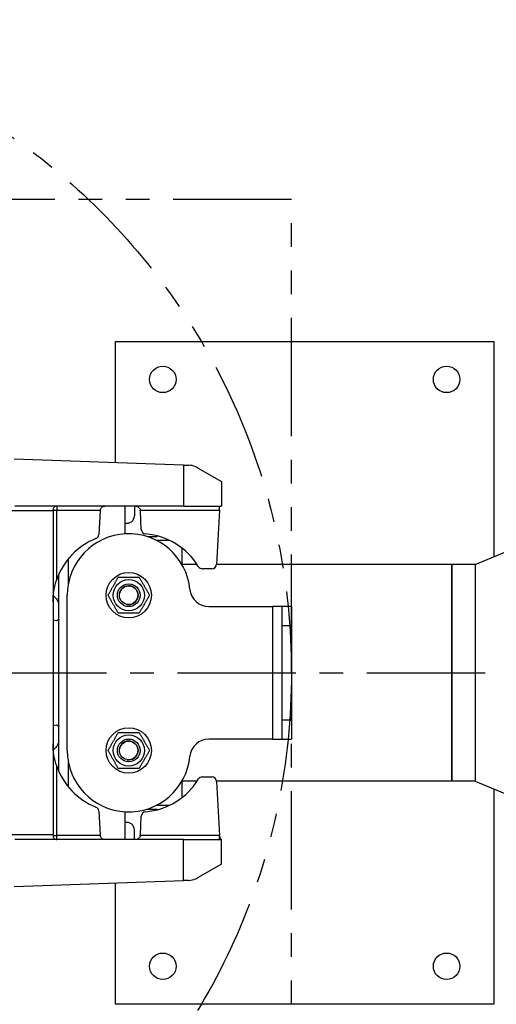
# Model space of a CAD drawing. Header units: millimetres. Extents: x 0 to 5940, y 0 to 4200.
# Tile 25 of 62: x 2362 to 2614, y 1084 to 1604. Entities that reach past the tile are written whole.
import ezdxf

# ---------------------------------------------------------------- set-up
doc = ezdxf.new("R2010")
doc.units = ezdxf.units.MM
doc.header["$LTSCALE"] = 50
doc.linetypes.add('MITTE', pattern=[2, 1.25, -0.25, 0.25, -0.25])
doc.linetypes.add('PHANTOM', pattern=[2.5, 1.25, -0.25, 0.25, -0.25, 0.25, -0.25])
for name, color, linetype in [('01-LINIE-025', 1, 'CONTINUOUS'), ('02-LINIE-035', 2, 'CONTINUOUS'), ('05-ACHSE', 1, 'MITTE')]:
    doc.layers.add(name, color=color, linetype=linetype)

# ---------------------------------------------------------------- blocks, each defined once
blk = doc.blocks.new('A$C0f7e96cb')
at = {"layer": '02-LINIE-035'}
for p, q in [((-142.5, 110), (-142.5, 12.5)), ((-125.5, 110), (-142.5, 110)), ((-125.5, 110), (-125.5, 15.87)), ((-122.5, 110), (-122.5, 31.56)), ((-122.5, 110), (-117.5, 110)), ((-105.5, 112.5), (-117.5, 112.5)), ((-117.5, 46.86), (-117.5, 112.5)), ((-105.5, 69.8), (-105.5, 112.5)), ((-98, 92.68), (-98, 110)), ((-95.5, 112.5), (-95.5, 94.78)), ((-95.5, 112.5), (-87.5, 112.5)), ((-87.5, 94.78), (-87.5, 112.5)), ((-85, 110), (-85, 93.69)), ((66, 110), (66, 107.92)), ((68.5, 106.35), (68.5, 112.5)), ((76.5, 112.5), (68.5, 112.5)), ((76.5, 112.5), (76.5, 100.75)), ((79, 98.8), (79, 110)), ((86, 92.77), (86, 112.5)), ((86, 112.5), (98, 112.5)), ((98, 79.99), (98, 112.5)), ((-95.5, 92.9), (-95.5, 94.78)), ((-87.5, 94.78), (-95.5, 94.78)), ((-87.5, 92.9), (-87.5, 94.78)), ((-101, 90), (-101, 76.17)), ((-101, 90), (-100.5, 90)), ((-100.5, 76.82), (-100.5, 90)), ((-98, 92.68), (-98, 79.99)), ((-95.5, 82.96), (-95.5, 92.9)), ((-95.5, 92.9), (-87.5, 92.9)), ((-87.5, 92.9), (-87.5, 91.36)), ((-122.5, 79), (-125.5, 79)), ((-105.5, 75), (-101.87, 75)), ((-162.5, 57.15), (-142.5, 65.5)), ((-175, 57.15), (-175, -57.15)), ((-174.5, -57.15), (-174.5, 57.15)), ((-162.5, 57.15), (-174.5, 57.15)), ((-162.5, 57.15), (-162.5, -57.15)), ((-142.5, -12.5), (-142.5, -110)), ((-125.5, -15.87), (-125.5, -110)), ((-122.5, -31.56), (-122.5, -110)), ((-117.5, -112.5), (-117.5, -46.86)), ((-162.5, -57.15), (-174.5, -57.15)), ((-162.5, -57.15), (-142.5, -65.5)), ((-105.5, -112.5), (-105.5, -69.8)), ((-105.5, -75), (-101.87, -75)), ((-101, -76.17), (-101, -90)), ((-100.5, -90), (-100.5, -76.82)), ((-122.5, -79), (-125.5, -79)), ((-98, -79.99), (-98, -92.68)), ((-95.5, -92.9), (-95.5, -82.96)), ((98, -79.99), (98, -112.5)), ((-101, -90), (-100.5, -90)), ((-98, -110), (-98, -92.68)), ((-87.5, -92.9), (-95.5, -92.9)), ((-95.5, -94.78), (-95.5, -92.9)), ((-87.5, -91.36), (-87.5, -92.9)), ((-87.5, -94.78), (-87.5, -92.9)), ((86, -92.77), (86, -112.5)), ((-95.5, -94.78), (-95.5, -112.5)), ((-95.5, -94.78), (-87.5, -94.78)), ((-87.5, -112.5), (-87.5, -94.78)), ((-85, -93.69), (-85, -110)), ((79, -98.8), (79, -110)), ((76.5, -112.5), (76.5, -100.75)), ((66, -110), (66, -107.92)), ((68.5, -106.35), (68.5, -112.5)), ((-125.5, -110), (-142.5, -110)), ((-122.5, -110), (-117.5, -110)), ((-105.5, -112.5), (-117.5, -112.5)), ((-95.5, -112.5), (-87.5, -112.5)), ((76.5, -112.5), (68.5, -112.5)), ((86, -112.5), (98, -112.5))]:
    blk.add_line(p, q, dxfattribs=at)
for centre, start, end in [((-95.5, 110), 90, 180), ((-87.5, 110), 0, 90), ((68.5, 110), 90, 180), ((76.5, 110), 0, 90), ((-100.5, 92.5), 270, 0), ((-100.5, -92.5), 0, 90), ((-95.5, -110), 180, 270), ((-87.5, -110), 270, 0), ((68.5, -110), 180, 270), ((76.5, -110), 270, 0)]:
    blk.add_arc(centre, 2.5, start, end, dxfattribs=at)
for centre, major_axis, ratio, start_param, end_param in [((-95.5, 92.68), (-2.5, 0), 0.842524, 4.712389, 6.283185), ((-87.5, 92.68), (2.5, 0), 0.842524, 0.403434, 1.570796), ((-95.5, 92.68), (-2.5, 0), 0.087156, 4.712389, 6.283185), ((-87.5, 92.68), (2.5, 0), 0.087156, 0.885379, 1.570796), ((-95.5, -92.68), (-2.5, 0), 0.087156, 0, 1.570796), ((-95.5, -92.68), (-2.5, 0), 0.842524, 0, 1.570796), ((-87.5, -92.68), (2.5, 0), 0.087156, 4.712389, 5.397806), ((-87.5, -92.68), (2.5, 0), 0.842524, 4.712389, 5.879751)]:
    blk.add_ellipse(centre, major_axis=major_axis, ratio=ratio, start_param=start_param, end_param=end_param, dxfattribs=at)

msp = doc.modelspace()

# ---------------------------------------------------------------- linework, layer by layer
at = {"layer": '01-LINIE-025', "linetype": 'PHANTOM'}
for p, q in [((2505.55, 1509.21), (1815.55, 1509.21)), ((2505.55, 1009.21), (2505.55, 1509.21))]:
    msp.add_line(p, q, dxfattribs=at)
msp.add_circle((2160.55, 1259.21), 345, dxfattribs=at)
at = {"layer": '02-LINIE-035'}
for p, q in [((2412.55, 1370.21), (2412.55, 1434.2)), ((2412.55, 1434.2), (2612.55, 1434.2)), ((2612.55, 1434.2), (2612.55, 1320.53)), ((2448.55, 1368.95), (2359.07, 1372.08)), ((2448.55, 1368.95), (2451.21, 1368.86)), ((2448.55, 1368.95), (2448.55, 1347.2)), ((2455.86, 1367.53), (2468.55, 1360.2)), ((2468.55, 1360.2), (2468.55, 1347.2)), ((2448.55, 1347.2), (2359.28, 1347.2)), ((2381.55, 1347.2), (2381.55, 1345.2)), ((2417.55, 1347.2), (2417.55, 1332.64)), ((2422.55, 1347.2), (2422.55, 1342.2)), ((2448.55, 1347.2), (2467.29, 1347.2)), ((2467.55, 1347.2), (2468.55, 1347.2)), ((2467.55, 1347.06), (2467.55, 1347.2)), ((2379.55, 1344.7), (2355.55, 1344.7)), ((2379.55, 1345.2), (2379.55, 1344.7)), ((2379.55, 1345.2), (2381.55, 1345.2)), ((2379.55, 1344.7), (2379.55, 1173.7)), ((2381.55, 1345.2), (2404.48, 1345.2)), ((2381.55, 1308.53), (2381.55, 1345.2)), ((2404.43, 1344.83), (2403.77, 1332.33)), ((2425.63, 1345.2), (2467.45, 1345.2)), ((2426.2, 1334.94), (2425.68, 1344.83)), ((2467.45, 1345.2), (2465.95, 1316.57)), ((2467.45, 1345.2), (2467.55, 1347.06)), ((2434.55, 1331.2), (2434.55, 1331.56)), ((2429.31, 1331.2), (2434.55, 1331.2)), ((2434.22, 1329.2), (2441.04, 1329.2)), ((2447.55, 1325.2), (2447.55, 1316.7)), ((2387.55, 1319.33), (2387.55, 1305.88)), ((2455.72, 1316.35), (2447.76, 1316.35)), ((2590.05, 1316.35), (2465.93, 1316.35)), ((2382.55, 1287.59), (2382.55, 1311.09)), ((2463.45, 1314.2), (2458.45, 1314.2)), ((2387.05, 1218.2), (2387.05, 1300.2)), ((2461.86, 1294.2), (2495.55, 1294.2)), ((2500.55, 1294.2), (2495.55, 1294.2)), ((2495.55, 1294.2), (2495.55, 1224.2)), ((2505.55, 1294.2), (2500.55, 1294.2)), ((2500.55, 1284.2), (2500.55, 1294.2)), ((2505.55, 1294.2), (2505.55, 1284.2)), ((2382.55, 1287.59), (2382.55, 1287.39)), ((2382.55, 1231.01), (2382.55, 1287.39)), ((2500.55, 1284.2), (2505.55, 1284.2)), ((2500.55, 1234.2), (2500.55, 1284.2)), ((2505.55, 1284.2), (2505.55, 1234.2)), ((2505.55, 1234.2), (2500.55, 1234.2)), ((2500.55, 1224.2), (2500.55, 1234.2)), ((2505.55, 1234.2), (2505.55, 1224.2)), ((2382.55, 1231.01), (2382.55, 1230.81)), ((2382.55, 1207.31), (2382.55, 1230.81)), ((2495.55, 1224.2), (2461.86, 1224.2)), ((2495.55, 1224.2), (2500.55, 1224.2)), ((2500.55, 1224.2), (2505.55, 1224.2)), ((2387.55, 1212.52), (2387.55, 1199.08)), ((2381.55, 1173.2), (2381.55, 1209.87)), ((2447.55, 1201.7), (2447.55, 1193.21)), ((2455.72, 1202.05), (2447.76, 1202.05)), ((2458.45, 1204.2), (2463.45, 1204.2)), ((2590.05, 1202.05), (2465.93, 1202.05)), ((2465.95, 1201.83), (2467.45, 1173.2)), ((2612.55, 1197.88), (2612.55, 1084.2)), ((2403.77, 1186.08), (2404.43, 1173.57)), ((2429.31, 1187.2), (2434.55, 1187.2)), ((2441.04, 1189.2), (2434.22, 1189.2)), ((2434.55, 1187.2), (2434.55, 1186.85)), ((2417.55, 1185.76), (2417.55, 1171.2)), ((2425.68, 1173.57), (2426.2, 1183.46)), ((2422.55, 1171.2), (2422.55, 1176.2)), ((2379.55, 1173.7), (2355.55, 1173.7)), ((2448.55, 1171.2), (2359.28, 1171.2)), ((2379.55, 1173.7), (2379.55, 1173.2)), ((2379.55, 1173.2), (2381.55, 1173.2)), ((2381.55, 1171.2), (2381.55, 1173.2)), ((2404.48, 1173.2), (2381.55, 1173.2)), ((2467.45, 1173.2), (2425.63, 1173.2)), ((2448.55, 1171.2), (2467.29, 1171.2)), ((2448.55, 1149.45), (2448.55, 1171.2)), ((2467.55, 1171.34), (2467.45, 1173.2)), ((2467.55, 1171.2), (2467.55, 1171.34)), ((2467.55, 1171.2), (2467.92, 1171.2)), ((2467.92, 1171.2), (2468.55, 1171.2)), ((2468.55, 1158.2), (2468.55, 1171.2)), ((2468.55, 1158.2), (2455.86, 1150.88)), ((2359.07, 1146.33), (2448.55, 1149.45)), ((2451.21, 1149.54), (2448.55, 1149.45)), ((2412.55, 1084.2), (2412.55, 1148.19)), ((2612.55, 1084.2), (2412.55, 1084.2))]:
    msp.add_line(p, q, dxfattribs=at)
for centre, radius in [((2437.55, 1414.2), 7), ((2587.55, 1414.2), 7), ((2419.55, 1300.2), 12), ((2419.55, 1300.2), 8.25), ((2419.55, 1300.2), 6), ((2419.55, 1300.2), 6), ((2419.55, 1300.2), 4.93), ((2419.55, 1218.2), 12), ((2419.55, 1218.2), 8.25), ((2419.55, 1218.2), 6), ((2419.55, 1218.2), 6), ((2419.55, 1218.2), 4.93), ((2437.55, 1104.2), 7), ((2587.55, 1104.2), 7)]:
    msp.add_circle(centre, radius, dxfattribs=at)
for centre, radius, start, end in [((2406.93, 1344.7), 2.5, 168.463, 177), ((2418.55, 1342.2), 4, 255.5225, 0), ((2423.18, 1344.7), 2.5, 3, 11.537), ((2419.55, 1300.2), 32.5, 5.4005, 180), ((2401.28, 1332.46), 2.5, 291.7656, 357), ((2428.69, 1335.07), 2.5, 183, 265.3233), ((2425.55, 1296.7), 36, 31.2974, 85.3233), ((2415.55, 1296.7), 36, 111.7656, 160.8119), ((2463.45, 1316.7), 2.5, 270, 357), ((2458.45, 1316.7), 2.5, 211.2974, 270), ((2419.55, 1300.2), 4.95, 260, 170), ((2461.86, 1304.2), 10, 185.4005, 270), ((2419.55, 1218.2), 4.95, 260, 170), ((2461.86, 1214.2), 10, 90, 174.5995), ((2419.55, 1218.2), 32.5, 180, 354.5995), ((2415.55, 1221.7), 36, 199.1881, 248.2344), ((2425.55, 1221.7), 36, 274.6767, 328.7026), ((2458.45, 1201.7), 2.5, 90, 148.7026), ((2463.45, 1201.7), 2.5, 3, 90), ((2401.28, 1185.95), 2.5, 3, 68.2344), ((2428.69, 1183.33), 2.5, 94.6767, 177), ((2418.55, 1176.2), 4, 0, 104.4775), ((2406.93, 1173.7), 2.5, 183, 191.537), ((2423.18, 1173.7), 2.5, 348.463, 357), ((2469.46, 1172.98), 2, 183, 242.9547)]:
    msp.add_arc(centre, radius, start, end, dxfattribs=at)
for points, knots in [([(2455.86, 1367.53), (2455.52, 1367.73), (2455.15, 1367.91), (2453.65, 1368.55), (2452.42, 1368.82), (2451.21, 1368.86)], [4.1434367, 4.1434367, 4.1434367, 4.1434367, 4.2635705, 4.2635705, 4.6254999, 4.6254999, 4.6254999, 4.6254999]), ([(2381.55, 1347.2), (2381.3, 1347.2), (2381.02, 1347.15), (2380.49, 1346.92), (2380.25, 1346.75), (2379.91, 1346.37), (2379.78, 1346.17), (2379.6, 1345.71), (2379.55, 1345.46), (2379.55, 1345.2)], [0, 0, 0, 0, 0.1153889, 0.1153889, 0.2307778, 0.2307778, 0.3089625, 0.3089625, 0.3871472, 0.3871472, 0.3871472, 0.3871472]), ([(2404.48, 1345.2), (2404.53, 1345.46), (2404.62, 1345.71), (2404.88, 1346.17), (2405.04, 1346.37), (2405.45, 1346.75), (2405.73, 1346.92), (2406.33, 1347.15), (2406.64, 1347.2), (2406.93, 1347.2)], [1.0055842, 1.0055842, 1.0055842, 1.0055842, 1.0837689, 1.0837689, 1.1619536, 1.1619536, 1.2773425, 1.2773425, 1.3927314, 1.3927314, 1.3927314, 1.3927314]), ([(2423.18, 1347.2), (2423.47, 1347.2), (2423.78, 1347.15), (2424.37, 1346.92), (2424.66, 1346.75), (2425.06, 1346.37), (2425.22, 1346.17), (2425.48, 1345.71), (2425.58, 1345.46), (2425.63, 1345.2)], [0, 0, 0, 0, 0.1153889, 0.1153889, 0.2307778, 0.2307778, 0.3089625, 0.3089625, 0.3871472, 0.3871472, 0.3871472, 0.3871472]), ([(2379.55, 1296.7), (2379.55, 1298.58), (2379.71, 1300.63), (2380.39, 1304.7), (2380.92, 1306.71), (2381.55, 1308.53)], [0, 0, 0, 0, 0.578703, 0.578703, 1.157406, 1.157406, 1.157406, 1.157406]), ([(2379.7, 1299.91), (2379.74, 1299.88), (2379.78, 1299.84), (2379.82, 1299.81), (2380.3, 1299.43), (2380.82, 1298.89), (2381.77, 1297.55), (2382.2, 1296.78), (2382.55, 1295.97)], [-0.0246729, -0.0246729, -0.0246729, -0.0246729, 0, 0, 0, 0.289003, 0.289003, 0.5647459, 0.5647459, 0.5647459, 0.5647459]), ([(2382.55, 1287.39), (2382.2, 1287.03), (2381.77, 1286.8), (2380.82, 1286.68), (2380.3, 1286.81), (2379.73, 1287.12), (2379.64, 1287.17), (2379.55, 1287.23)], [1.5725108, 1.5725108, 1.5725108, 1.5725108, 1.8482537, 1.8482537, 2.1372567, 2.1372567, 2.1900469, 2.1900469, 2.1900469, 2.1900469]), ([(2379.55, 1231.18), (2379.64, 1231.24), (2379.73, 1231.29), (2379.82, 1231.34), (2380.3, 1231.6), (2380.82, 1231.72), (2381.77, 1231.61), (2382.2, 1231.38), (2382.55, 1231.01)], [-0.0527902, -0.0527902, -0.0527902, -0.0527902, 0, 0, 0, 0.289003, 0.289003, 0.5647459, 0.5647459, 0.5647459, 0.5647459]), ([(2382.55, 1222.43), (2382.2, 1221.63), (2381.77, 1220.85), (2380.82, 1219.52), (2380.3, 1218.97), (2379.78, 1218.56), (2379.74, 1218.53), (2379.7, 1218.5)], [1.5725108, 1.5725108, 1.5725108, 1.5725108, 1.8482537, 1.8482537, 2.1372567, 2.1372567, 2.1619296, 2.1619296, 2.1619296, 2.1619296]), ([(2381.55, 1209.87), (2380.92, 1211.69), (2380.39, 1213.7), (2379.71, 1217.77), (2379.55, 1219.82), (2379.55, 1221.7)], [2.286495, 2.286495, 2.286495, 2.286495, 2.865198, 2.865198, 3.443901, 3.443901, 3.443901, 3.443901]), ([(2379.55, 1173.2), (2379.55, 1172.95), (2379.6, 1172.69), (2379.78, 1172.24), (2379.91, 1172.04), (2380.25, 1171.66), (2380.49, 1171.48), (2381.02, 1171.25), (2381.3, 1171.2), (2381.55, 1171.2)], [1.0055842, 1.0055842, 1.0055842, 1.0055842, 1.0837689, 1.0837689, 1.1619536, 1.1619536, 1.2773425, 1.2773425, 1.3927314, 1.3927314, 1.3927314, 1.3927314]), ([(2406.93, 1171.2), (2406.64, 1171.2), (2406.33, 1171.25), (2405.73, 1171.48), (2405.45, 1171.66), (2405.04, 1172.04), (2404.88, 1172.24), (2404.62, 1172.69), (2404.53, 1172.95), (2404.48, 1173.2)], [0, 0, 0, 0, 0.1153889, 0.1153889, 0.2307778, 0.2307778, 0.3089625, 0.3089625, 0.3871472, 0.3871472, 0.3871472, 0.3871472]), ([(2425.63, 1173.2), (2425.58, 1172.95), (2425.48, 1172.69), (2425.22, 1172.24), (2425.06, 1172.04), (2424.66, 1171.66), (2424.37, 1171.48), (2423.78, 1171.25), (2423.47, 1171.2), (2423.18, 1171.2)], [1.0055842, 1.0055842, 1.0055842, 1.0055842, 1.0837689, 1.0837689, 1.1619536, 1.1619536, 1.2773425, 1.2773425, 1.3927314, 1.3927314, 1.3927314, 1.3927314]), ([(2467.49, 1172.39), (2467.5, 1172.17), (2467.55, 1171.94), (2467.7, 1171.54), (2467.8, 1171.36), (2467.92, 1171.2)], [0, 0, 0, 0, 0.0679894, 0.0679894, 0.1284976, 0.1284976, 0.1284976, 0.1284976]), ([(2451.21, 1149.54), (2452.42, 1149.59), (2453.65, 1149.86), (2455.15, 1150.49), (2455.52, 1150.68), (2455.86, 1150.88)], [4.646909, 4.646909, 4.646909, 4.646909, 5.0088385, 5.0088385, 5.1289722, 5.1289722, 5.1289722, 5.1289722])]:
    msp.add_open_spline(points, degree=3, knots=knots, dxfattribs=at)
for points in [[(2467.55, 1347.06), (2467.47, 1347.16), (2467.38, 1347.2), (2467.29, 1347.2)], [(2467.29, 1171.2), (2467.38, 1171.2), (2467.47, 1171.25), (2467.55, 1171.34)]]:
    msp.add_open_spline(points, degree=3, dxfattribs=at)
for points in [[(2408.58, 1300.2), (2411.33, 1304.95), (2414.07, 1309.7)], [(2414.07, 1309.7), (2419.55, 1309.7), (2425.04, 1309.7)], [(2425.04, 1309.7), (2427.78, 1304.95), (2430.52, 1300.2)], [(2414.07, 1290.7), (2411.33, 1295.45), (2408.58, 1300.2)], [(2430.52, 1300.2), (2427.78, 1295.45), (2425.04, 1290.7)], [(2425.04, 1290.7), (2419.55, 1290.7), (2414.07, 1290.7)], [(2408.58, 1218.2), (2411.33, 1222.95), (2414.07, 1227.7)], [(2414.07, 1227.7), (2419.55, 1227.7), (2425.04, 1227.7)], [(2425.04, 1227.7), (2427.78, 1222.95), (2430.52, 1218.2)], [(2414.07, 1208.7), (2411.33, 1213.45), (2408.58, 1218.2)], [(2430.52, 1218.2), (2427.78, 1213.45), (2425.04, 1208.7)], [(2425.04, 1208.7), (2419.55, 1208.7), (2414.07, 1208.7)]]:
    msp.add_rational_spline(points, [1, 1.15470053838, 1], degree=2, dxfattribs=at)
at = {"layer": '05-ACHSE'}
msp.add_line((1845.34, 1259.2), (3668.5, 1259.2), dxfattribs=at)

# ---------------------------------------------------------------- block references
at = {"layer": '02-LINIE-035'}
msp.add_blockref('A$C0f7e96cb', (2765.05, 1259.2), dxfattribs=at)

doc.saveas('drawing.dxf')
